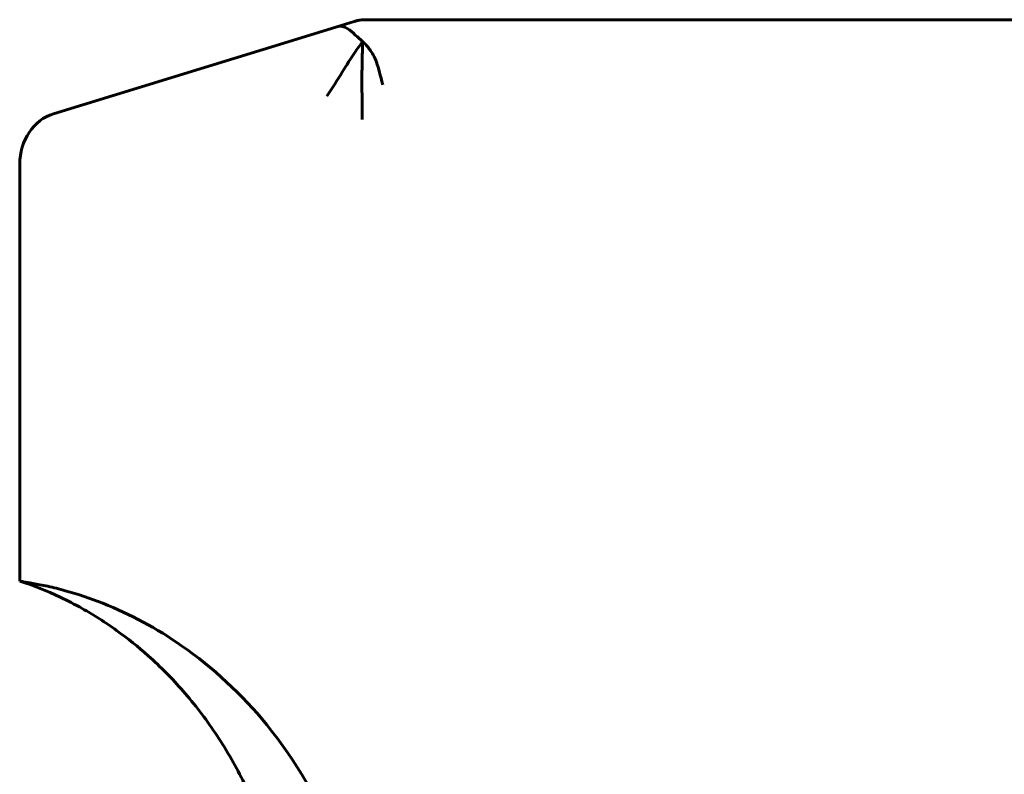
# Model space of a CAD drawing. Header units: millimetres. Extents: x 0 to 210, y 0 to 297.
# Tile 8 of 31: x 42 to 61, y 227 to 241. Entities that reach past the tile are written whole.
import ezdxf

# ---------------------------------------------------------------- set-up
doc = ezdxf.new("R2010")
doc.units = ezdxf.units.MM
doc.linetypes.add('K5LT_BASIC', pattern=[0])
doc.layers.add('Системный слой (1)', color=251, linetype='Continuous', true_color=0x6c6c6c)

# ---------------------------------------------------------------- blocks, each defined once
blk = doc.blocks.new('U21')
at = {"layer": 'Системный слой (1)', "color": 143, "linetype": 'K5LT_BASIC', "lineweight": 60, "true_color": 0x33acca}
for p, q in [((48.583, 241.144), (48.559, 241.143)), ((48.597, 241.144), (48.583, 241.144)), ((48.604, 241.144), (48.597, 241.144))]:
    blk.add_line(p, q, dxfattribs=at)
blk = doc.blocks.new('U26')
at = {"layer": 'Системный слой (1)', "color": 143, "linetype": 'K5LT_BASIC', "lineweight": 60, "true_color": 0x33acca}
for p, q in [((48.384, 241.11), (48.39, 241.112)), ((48.404, 241.116), (48.496, 241.136))]:
    blk.add_line(p, q, dxfattribs=at)
blk = doc.blocks.new('U27')
at = {"layer": 'Системный слой (1)', "color": 143, "linetype": 'K5LT_BASIC', "lineweight": 60, "true_color": 0x33acca}
for p, q in [((48.405, 241.117), (48.39, 241.112)), ((48.42, 241.12), (48.405, 241.117)), ((48.444, 241.126), (48.42, 241.12))]:
    blk.add_line(p, q, dxfattribs=at)

msp = doc.modelspace()

# ---------------------------------------------------------------- linework, layer by layer
at = {"layer": 'Системный слой (1)', "color": 143, "linetype": 'K5LT_BASIC', "lineweight": 60, "true_color": 0x33acca}
for p, q in [((48.384, 241.11), (48.055, 241.009)), ((48.373, 241.107), (48.369, 241.106)), ((48.39, 241.112), (48.385, 241.11)), ((48.385, 241.11), (48.387, 241.111)), ((48.39, 241.112), (48.39, 241.112)), ((48.578, 241.144), (48.576, 241.144)), ((49.14, 241.144), (48.61, 241.144)), ((48.61, 241.144), (48.61, 241.144)), ((48.611, 241.144), (48.618, 241.144)), ((49.944, 241.144), (49.14, 241.144)), ((60.768, 241.144), (49.944, 241.144)), ((62.116, 241.144), (60.768, 241.144)), ((48.055, 241.009), (47.201, 240.747)), ((47.201, 240.747), (42.626, 239.343)), ((41.979, 238.377), (41.979, 230.394))]:
    msp.add_line(p, q, dxfattribs=at)
for centre, major_axis, start_param, end_param in [((48.61, 240.144), (0, 1), 0, 0.1309), ((42.852, 238.377), (0, -1), 3.403392, 4.712389)]:
    msp.add_ellipse(centre, major_axis=major_axis, ratio=0.87301, start_param=start_param, end_param=end_param, dxfattribs=at)
for points in [[(48.547, 240.725), (48.5, 240.769), (48.409, 240.847), (48.261, 240.988), (48.125, 241.031), (48.055, 241.009)], [(48.547, 240.725), (48.498, 240.662), (48.398, 240.526), (48.167, 240.155), (47.962, 239.833), (47.859, 239.683)], [(48.547, 240.725), (48.546, 240.679), (48.544, 240.579), (48.538, 240.38), (48.533, 240.101), (48.534, 239.665), (48.541, 239.384), (48.541, 239.23)], [(48.547, 240.725), (48.594, 240.681), (48.685, 240.586), (48.816, 240.365), (48.888, 240.069), (48.933, 239.898)]]:
    msp.add_open_spline(points, degree=3, dxfattribs=at)
for points, knots in [([(48.389, 241.112), (48.389, 241.112), (48.389, 241.112), (48.389, 241.112), (48.389, 241.112), (48.389, 241.112), (48.389, 241.112), (48.389, 241.112), (48.389, 241.112), (48.389, 241.112), (48.389, 241.112), (48.39, 241.112), (48.39, 241.112), (48.39, 241.112), (48.39, 241.112), (48.39, 241.112), (48.39, 241.112), (48.39, 241.112), (48.39, 241.112), (48.39, 241.112), (48.39, 241.112), (48.391, 241.112), (48.391, 241.112), (48.391, 241.112), (48.391, 241.112), (48.392, 241.113), (48.392, 241.113), (48.393, 241.113), (48.393, 241.113), (48.394, 241.113), (48.394, 241.113), (48.394, 241.113), (48.394, 241.113), (48.394, 241.113), (48.394, 241.113), (48.394, 241.113), (48.394, 241.113), (48.394, 241.113), (48.395, 241.113), (48.395, 241.114), (48.395, 241.114), (48.396, 241.114), (48.397, 241.114), (48.399, 241.115), (48.401, 241.115), (48.404, 241.116), (48.405, 241.116), (48.406, 241.117), (48.407, 241.117), (48.407, 241.117), (48.408, 241.117), (48.409, 241.118), (48.409, 241.118), (48.411, 241.118), (48.412, 241.118), (48.413, 241.119), (48.413, 241.119), (48.414, 241.119), (48.415, 241.119), (48.417, 241.12), (48.417, 241.12), (48.419, 241.12), (48.42, 241.12), (48.423, 241.121), (48.424, 241.121), (48.426, 241.122), (48.426, 241.122), (48.429, 241.123), (48.431, 241.123), (48.436, 241.124), (48.439, 241.125), (48.443, 241.126), (48.444, 241.126), (48.449, 241.127), (48.454, 241.128), (48.465, 241.13), (48.47, 241.131), (48.477, 241.133), (48.478, 241.133), (48.481, 241.133)], [0, 0, 0, 0, 0.948355, 0.948355, 1.896709, 1.896709, 2.845064, 2.845064, 3.793419, 3.793419, 4.266618, 4.266618, 4.698734, 4.698734, 4.739817, 4.739817, 5.110941, 5.110941, 5.481144, 5.481144, 5.482065, 5.482065, 5.853189, 5.853189, 6.236572, 6.236572, 6.657612, 6.657612, 6.980952, 6.980952, 7.123372, 7.123372, 7.158977, 7.158977, 7.194582, 7.194582, 7.244129, 7.244129, 7.343224, 7.343224, 7.541413, 7.541413, 7.93779, 7.93779, 8.730545, 8.730545, 9.546641, 9.546641, 9.906119, 9.906119, 10.380017, 10.380017, 11.213392, 11.213392, 12.761834, 12.761834, 15.143652, 15.143652, 18.230332, 18.230332, 19.584199, 19.584199, 20.766591, 20.766591, 21.535466, 21.535466, 21.961431, 21.961431, 22.813362, 22.813362, 24.517223, 24.517223, 24.953759, 24.953759, 27.924945, 27.924945, 34.740389, 34.740389, 37.049364, 37.049364, 37.049364, 37.049364]), ([(48.512, 241.138), (48.512, 241.138), (48.512, 241.138), (48.513, 241.138), (48.513, 241.138), (48.514, 241.138), (48.514, 241.138), (48.515, 241.138), (48.515, 241.138), (48.517, 241.139), (48.518, 241.139), (48.522, 241.139), (48.524, 241.14), (48.531, 241.14), (48.534, 241.141), (48.546, 241.142), (48.552, 241.142), (48.559, 241.143), (48.559, 241.143), (48.562, 241.143), (48.565, 241.143), (48.567, 241.143), (48.568, 241.143), (48.57, 241.143), (48.571, 241.143), (48.574, 241.143), (48.575, 241.143), (48.577, 241.144), (48.577, 241.144), (48.578, 241.144), (48.578, 241.144), (48.578, 241.144), (48.578, 241.144), (48.578, 241.144), (48.578, 241.144), (48.578, 241.144), (48.578, 241.144), (48.578, 241.144), (48.578, 241.144), (48.578, 241.144)], [0, 0, 0, 0, 0.349445, 0.349445, 0.898574, 0.898574, 1.400561, 1.400561, 1.99683, 1.99683, 4.143423, 4.143423, 8.386688, 8.386688, 13.246918, 13.246918, 18.831957, 18.831957, 18.920139, 18.920139, 21.924696, 21.924696, 22.672608, 22.672608, 24.835753, 24.835753, 27.862321, 27.862321, 29.526787, 29.526787, 30.139862, 30.139862, 30.309683, 30.309683, 30.479503, 30.479503, 30.515912, 30.515912, 30.53847, 30.53847, 30.53847, 30.53847]), ([(41.979, 230.394), (42.243, 230.308), (42.502, 230.205), (42.896, 230.019), (43.036, 229.947), (43.287, 229.806), (43.399, 229.739), (43.619, 229.599), (43.727, 229.526), (44.045, 229.298), (44.248, 229.135), (44.678, 228.752), (44.9, 228.526), (45.329, 228.035), (45.534, 227.767), (45.917, 227.197), (46.094, 226.894), (46.41, 226.264), (46.55, 225.938), (46.802, 225.234), (46.91, 224.857), (47.083, 224.075), (47.145, 223.67), (47.204, 222.994), (47.216, 222.724), (47.216, 222.455)], [0, 0, 0, 0, 1.971886, 1.971886, 3.089986, 3.089986, 4.015683, 4.015683, 4.941381, 4.941381, 6.785422, 6.785422, 9.025555, 9.025555, 11.410224, 11.410224, 13.894923, 13.894923, 16.40823, 16.40823, 19.18994, 19.18994, 22.085576, 22.085576, 24, 24, 24, 24]), ([(41.979, 230.394), (41.979, 230.394), (41.979, 230.394), (41.982, 230.394), (41.986, 230.393), (42.004, 230.39), (42.025, 230.386), (42.097, 230.374), (42.159, 230.363), (42.317, 230.334), (42.412, 230.316), (42.624, 230.27), (42.737, 230.242), (42.852, 230.21)], [0, 0, 0, 0, 0.0057615, 0.0057615, 0.0176604, 0.0176604, 0.0415943, 0.0415943, 0.0791647, 0.0791647, 0.1185742, 0.1185742, 0.1589194, 0.1589194, 0.1589194, 0.1589194]), ([(48.054, 225.33), (47.724, 226.179), (47.269, 226.958), (46.233, 228.227), (45.682, 228.737), (44.604, 229.487), (44.098, 229.759), (43.335, 230.062), (43.095, 230.143), (42.852, 230.21)], [0.3294789, 0.3294789, 0.3294789, 0.3294789, 0.6086258, 0.6086258, 0.8503097, 0.8503097, 1.0414909, 1.0414909, 1.1274444, 1.1274444, 1.1274444, 1.1274444])]:
    msp.add_open_spline(points, degree=3, knots=knots, dxfattribs=at)

# ---------------------------------------------------------------- block references
at = {"layer": 'Системный слой (1)'}
for name in ['U26', 'U27', 'U21']:
    msp.add_blockref(name, (0, 0), dxfattribs=at)

doc.saveas('drawing.dxf')
